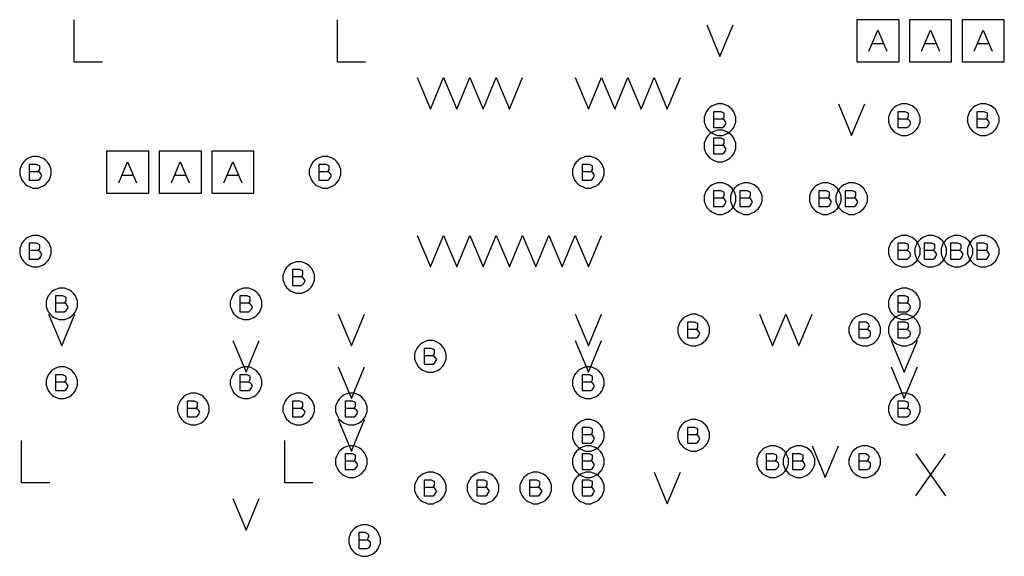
# Model space of a CAD drawing. Extents: x 28 to 61, y 25 to 46.
# Tile 25 of 50: x 38.8 to 40.7, y 31.1 to 32.1. Entities that reach past the tile are written whole.
import ezdxf

# ---------------------------------------------------------------- set-up
doc = ezdxf.new("R2010")
doc.units = 0
doc.layers.add('RVP8-IFD_F_fab', color=2, linetype='CONTINUOUS')

msp = doc.modelspace()

# ---------------------------------------------------------------- linework, layer by layer
at = {"layer": 'RVP8-IFD_F_fab'}
for points in [[(38.903, 32.15), (38.903, 32.07), (38.957, 32.07)], [(39.403, 32.15), (39.403, 32.07), (39.457, 32.07)], [(40.105, 32.14), (40.13, 32.08), (40.155, 32.14)], [(40.413, 32.09), (40.43, 32.13), (40.447, 32.09)], [(40.513, 32.09), (40.53, 32.13), (40.547, 32.09)], [(40.613, 32.09), (40.63, 32.13), (40.647, 32.09)], [(40.441, 32.104), (40.419, 32.104)], [(40.541, 32.104), (40.519, 32.104)], [(40.641, 32.104), (40.619, 32.104)], [(39.555, 32.04), (39.58, 31.98), (39.605, 32.04)], [(39.605, 32.04), (39.63, 31.98), (39.655, 32.04)], [(39.655, 32.04), (39.68, 31.98), (39.705, 32.04)], [(39.705, 32.04), (39.73, 31.98), (39.755, 32.04)], [(39.855, 32.04), (39.88, 31.98), (39.905, 32.04)], [(39.905, 32.04), (39.93, 31.98), (39.955, 32.04)], [(39.955, 32.04), (39.98, 31.98), (40.005, 32.04)], [(40.005, 32.04), (40.03, 31.98), (40.055, 32.04)], [(40.355, 31.99), (40.38, 31.93), (40.405, 31.99)], [(40.134, 31.961), (40.136, 31.963), (40.138, 31.965), (40.138, 31.969), (40.138, 31.972), (40.136, 31.973), (40.132, 31.975), (40.118, 31.975), (40.118, 31.945), (40.135, 31.945), (40.138, 31.947), (40.14, 31.95), (40.142, 31.954), (40.14, 31.957), (40.138, 31.96), (40.134, 31.961), (40.118, 31.961)], [(40.484, 31.961), (40.486, 31.963), (40.488, 31.965), (40.488, 31.969), (40.488, 31.972), (40.486, 31.973), (40.482, 31.975), (40.468, 31.975), (40.468, 31.945), (40.485, 31.945), (40.488, 31.947), (40.491, 31.95), (40.492, 31.954), (40.491, 31.957), (40.488, 31.96), (40.484, 31.961), (40.468, 31.961)], [(40.634, 31.961), (40.636, 31.963), (40.638, 31.965), (40.638, 31.969), (40.638, 31.972), (40.636, 31.973), (40.632, 31.975), (40.618, 31.975), (40.618, 31.945), (40.635, 31.945), (40.638, 31.947), (40.64, 31.95), (40.642, 31.954), (40.64, 31.957), (40.638, 31.96), (40.634, 31.961), (40.618, 31.961)], [(40.134, 31.911), (40.136, 31.912), (40.138, 31.915), (40.138, 31.918), (40.138, 31.922), (40.136, 31.923), (40.132, 31.925), (40.118, 31.925), (40.118, 31.895), (40.135, 31.895), (40.138, 31.897), (40.14, 31.9), (40.142, 31.904), (40.14, 31.907), (40.138, 31.91), (40.134, 31.911), (40.118, 31.911)], [(38.834, 31.861), (38.836, 31.862), (38.838, 31.865), (38.838, 31.868), (38.838, 31.872), (38.836, 31.873), (38.832, 31.875), (38.818, 31.875), (38.818, 31.845), (38.835, 31.845), (38.838, 31.847), (38.84, 31.85), (38.842, 31.854), (38.84, 31.857), (38.838, 31.86), (38.834, 31.861), (38.818, 31.861)], [(38.988, 31.84), (39.005, 31.88), (39.022, 31.84)], [(39.088, 31.84), (39.105, 31.88), (39.122, 31.84)], [(39.188, 31.84), (39.205, 31.88), (39.222, 31.84)], [(39.384, 31.861), (39.386, 31.862), (39.388, 31.865), (39.388, 31.868), (39.388, 31.872), (39.386, 31.873), (39.382, 31.875), (39.368, 31.875), (39.368, 31.845), (39.385, 31.845), (39.388, 31.847), (39.39, 31.85), (39.392, 31.854), (39.39, 31.857), (39.388, 31.86), (39.384, 31.861), (39.368, 31.861)], [(39.884, 31.861), (39.886, 31.862), (39.888, 31.865), (39.888, 31.868), (39.888, 31.872), (39.886, 31.873), (39.882, 31.875), (39.868, 31.875), (39.868, 31.845), (39.885, 31.845), (39.888, 31.847), (39.89, 31.85), (39.892, 31.854), (39.89, 31.857), (39.888, 31.86), (39.884, 31.861), (39.868, 31.861)], [(39.016, 31.854), (38.994, 31.854)], [(39.116, 31.854), (39.094, 31.854)], [(39.216, 31.854), (39.194, 31.854)], [(40.134, 31.811), (40.136, 31.812), (40.138, 31.815), (40.138, 31.818), (40.138, 31.822), (40.136, 31.823), (40.132, 31.825), (40.118, 31.825), (40.118, 31.795), (40.135, 31.795), (40.138, 31.797), (40.14, 31.8), (40.142, 31.804), (40.14, 31.807), (40.138, 31.81), (40.134, 31.811), (40.118, 31.811)], [(40.184, 31.811), (40.186, 31.812), (40.188, 31.815), (40.188, 31.818), (40.188, 31.822), (40.186, 31.823), (40.182, 31.825), (40.168, 31.825), (40.168, 31.795), (40.185, 31.795), (40.188, 31.797), (40.19, 31.8), (40.192, 31.804), (40.19, 31.807), (40.188, 31.81), (40.184, 31.811), (40.168, 31.811)], [(40.334, 31.811), (40.336, 31.812), (40.338, 31.815), (40.338, 31.818), (40.338, 31.822), (40.336, 31.823), (40.332, 31.825), (40.318, 31.825), (40.318, 31.795), (40.335, 31.795), (40.338, 31.797), (40.34, 31.8), (40.342, 31.804), (40.34, 31.807), (40.338, 31.81), (40.334, 31.811), (40.318, 31.811)], [(40.384, 31.811), (40.386, 31.812), (40.388, 31.815), (40.388, 31.818), (40.388, 31.822), (40.386, 31.823), (40.382, 31.825), (40.368, 31.825), (40.368, 31.795), (40.385, 31.795), (40.388, 31.797), (40.39, 31.8), (40.392, 31.804), (40.39, 31.807), (40.388, 31.81), (40.384, 31.811), (40.368, 31.811)], [(39.555, 31.74), (39.58, 31.68), (39.605, 31.74), (39.63, 31.68), (39.655, 31.74), (39.68, 31.68), (39.705, 31.74), (39.73, 31.68), (39.755, 31.74), (39.78, 31.68), (39.805, 31.74), (39.83, 31.68), (39.855, 31.74), (39.88, 31.68), (39.905, 31.74)], [(38.834, 31.711), (38.836, 31.713), (38.838, 31.715), (38.838, 31.719), (38.838, 31.722), (38.836, 31.723), (38.832, 31.725), (38.818, 31.725), (38.818, 31.695), (38.835, 31.695), (38.838, 31.697), (38.84, 31.7), (38.842, 31.704), (38.84, 31.707), (38.838, 31.71), (38.834, 31.711), (38.818, 31.711)], [(40.484, 31.711), (40.486, 31.713), (40.488, 31.715), (40.488, 31.719), (40.488, 31.722), (40.486, 31.723), (40.482, 31.725), (40.468, 31.725), (40.468, 31.695), (40.485, 31.695), (40.488, 31.697), (40.491, 31.7), (40.492, 31.704), (40.491, 31.707), (40.488, 31.71), (40.484, 31.711), (40.468, 31.711)], [(40.534, 31.711), (40.536, 31.713), (40.538, 31.715), (40.538, 31.719), (40.538, 31.722), (40.536, 31.723), (40.532, 31.725), (40.518, 31.725), (40.518, 31.695), (40.535, 31.695), (40.538, 31.697), (40.54, 31.7), (40.542, 31.704), (40.54, 31.707), (40.538, 31.71), (40.534, 31.711), (40.518, 31.711)], [(40.584, 31.711), (40.586, 31.713), (40.588, 31.715), (40.588, 31.719), (40.588, 31.722), (40.586, 31.723), (40.582, 31.725), (40.568, 31.725), (40.568, 31.695), (40.585, 31.695), (40.588, 31.697), (40.59, 31.7), (40.592, 31.704), (40.59, 31.707), (40.588, 31.71), (40.584, 31.711), (40.568, 31.711)], [(40.634, 31.711), (40.636, 31.713), (40.638, 31.715), (40.638, 31.719), (40.638, 31.722), (40.636, 31.723), (40.632, 31.725), (40.618, 31.725), (40.618, 31.695), (40.635, 31.695), (40.638, 31.697), (40.64, 31.7), (40.642, 31.704), (40.64, 31.707), (40.638, 31.71), (40.634, 31.711), (40.618, 31.711)], [(39.334, 31.661), (39.336, 31.662), (39.338, 31.665), (39.338, 31.668), (39.338, 31.672), (39.336, 31.673), (39.332, 31.675), (39.318, 31.675), (39.318, 31.645), (39.335, 31.645), (39.338, 31.647), (39.34, 31.65), (39.342, 31.654), (39.34, 31.657), (39.338, 31.66), (39.334, 31.661), (39.318, 31.661)], [(38.884, 31.611), (38.886, 31.612), (38.888, 31.615), (38.888, 31.618), (38.888, 31.622), (38.886, 31.623), (38.882, 31.625), (38.868, 31.625), (38.868, 31.595), (38.885, 31.595), (38.888, 31.597), (38.89, 31.6), (38.892, 31.604), (38.89, 31.607), (38.888, 31.61), (38.884, 31.611), (38.868, 31.611)], [(39.234, 31.611), (39.236, 31.612), (39.238, 31.615), (39.238, 31.618), (39.238, 31.622), (39.236, 31.623), (39.232, 31.625), (39.218, 31.625), (39.218, 31.595), (39.235, 31.595), (39.238, 31.597), (39.24, 31.6), (39.242, 31.604), (39.24, 31.607), (39.238, 31.61), (39.234, 31.611), (39.218, 31.611)], [(40.484, 31.611), (40.486, 31.612), (40.488, 31.615), (40.488, 31.618), (40.488, 31.622), (40.486, 31.623), (40.482, 31.625), (40.468, 31.625), (40.468, 31.595), (40.485, 31.595), (40.488, 31.597), (40.491, 31.6), (40.492, 31.604), (40.491, 31.607), (40.488, 31.61), (40.484, 31.611), (40.468, 31.611)], [(38.855, 31.59), (38.88, 31.53), (38.905, 31.59)], [(39.405, 31.59), (39.43, 31.53), (39.455, 31.59)], [(39.855, 31.59), (39.88, 31.53), (39.905, 31.59)], [(40.205, 31.59), (40.23, 31.53), (40.255, 31.59), (40.28, 31.53), (40.305, 31.59)], [(40.084, 31.561), (40.086, 31.562), (40.088, 31.565), (40.088, 31.568), (40.088, 31.572), (40.086, 31.573), (40.082, 31.575), (40.068, 31.575), (40.068, 31.545), (40.085, 31.545), (40.088, 31.547), (40.09, 31.55), (40.092, 31.554), (40.09, 31.557), (40.088, 31.56), (40.084, 31.561), (40.068, 31.561)], [(40.409, 31.561), (40.411, 31.562), (40.412, 31.565), (40.414, 31.568), (40.412, 31.572), (40.41, 31.573), (40.407, 31.575), (40.394, 31.575), (40.394, 31.545), (40.41, 31.545), (40.414, 31.547), (40.416, 31.55), (40.416, 31.554), (40.416, 31.557), (40.412, 31.56), (40.409, 31.561), (40.394, 31.561)], [(40.484, 31.561), (40.486, 31.562), (40.488, 31.565), (40.488, 31.568), (40.488, 31.572), (40.486, 31.573), (40.482, 31.575), (40.468, 31.575), (40.468, 31.545), (40.485, 31.545), (40.488, 31.547), (40.491, 31.55), (40.492, 31.554), (40.491, 31.557), (40.488, 31.56), (40.484, 31.561), (40.468, 31.561)], [(39.205, 31.54), (39.23, 31.48), (39.255, 31.54)], [(39.855, 31.54), (39.88, 31.48), (39.905, 31.54)], [(40.455, 31.54), (40.48, 31.48), (40.505, 31.54)], [(39.584, 31.511), (39.586, 31.512), (39.588, 31.515), (39.588, 31.518), (39.588, 31.522), (39.586, 31.523), (39.582, 31.525), (39.568, 31.525), (39.568, 31.495), (39.585, 31.495), (39.588, 31.497), (39.59, 31.5), (39.592, 31.504), (39.59, 31.507), (39.588, 31.51), (39.584, 31.511), (39.568, 31.511)], [(38.884, 31.461), (38.886, 31.463), (38.888, 31.465), (38.888, 31.469), (38.888, 31.472), (38.886, 31.473), (38.882, 31.475), (38.868, 31.475), (38.868, 31.445), (38.885, 31.445), (38.888, 31.447), (38.89, 31.45), (38.892, 31.454), (38.89, 31.457), (38.888, 31.46), (38.884, 31.461), (38.868, 31.461)], [(39.234, 31.461), (39.236, 31.463), (39.238, 31.465), (39.238, 31.469), (39.238, 31.472), (39.236, 31.473), (39.232, 31.475), (39.218, 31.475), (39.218, 31.445), (39.235, 31.445), (39.238, 31.447), (39.24, 31.45), (39.242, 31.454), (39.24, 31.457), (39.238, 31.46), (39.234, 31.461), (39.218, 31.461)], [(39.405, 31.49), (39.43, 31.43), (39.455, 31.49)], [(39.884, 31.461), (39.886, 31.463), (39.888, 31.465), (39.888, 31.469), (39.888, 31.472), (39.886, 31.473), (39.882, 31.475), (39.868, 31.475), (39.868, 31.445), (39.885, 31.445), (39.888, 31.447), (39.89, 31.45), (39.892, 31.454), (39.89, 31.457), (39.888, 31.46), (39.884, 31.461), (39.868, 31.461)], [(40.455, 31.49), (40.48, 31.43), (40.505, 31.49)], [(39.134, 31.411), (39.136, 31.412), (39.138, 31.415), (39.138, 31.418), (39.138, 31.422), (39.136, 31.423), (39.132, 31.425), (39.118, 31.425), (39.118, 31.395), (39.135, 31.395), (39.138, 31.397), (39.14, 31.4), (39.142, 31.404), (39.14, 31.407), (39.138, 31.41), (39.134, 31.411), (39.118, 31.411)], [(39.334, 31.411), (39.336, 31.412), (39.338, 31.415), (39.338, 31.418), (39.338, 31.422), (39.336, 31.423), (39.332, 31.425), (39.318, 31.425), (39.318, 31.395), (39.335, 31.395), (39.338, 31.397), (39.34, 31.4), (39.342, 31.404), (39.34, 31.407), (39.338, 31.41), (39.334, 31.411), (39.318, 31.411)], [(39.434, 31.411), (39.436, 31.412), (39.438, 31.415), (39.438, 31.418), (39.438, 31.422), (39.436, 31.423), (39.432, 31.425), (39.418, 31.425), (39.418, 31.395), (39.435, 31.395), (39.438, 31.397), (39.44, 31.4), (39.442, 31.404), (39.44, 31.407), (39.438, 31.41), (39.434, 31.411), (39.418, 31.411)], [(40.484, 31.411), (40.486, 31.412), (40.488, 31.415), (40.488, 31.418), (40.488, 31.422), (40.486, 31.423), (40.482, 31.425), (40.468, 31.425), (40.468, 31.395), (40.485, 31.395), (40.488, 31.397), (40.491, 31.4), (40.492, 31.404), (40.491, 31.407), (40.488, 31.41), (40.484, 31.411), (40.468, 31.411)], [(39.405, 31.39), (39.43, 31.33), (39.455, 31.39)], [(39.884, 31.361), (39.886, 31.362), (39.888, 31.365), (39.888, 31.368), (39.888, 31.372), (39.886, 31.373), (39.882, 31.375), (39.868, 31.375), (39.868, 31.345), (39.885, 31.345), (39.888, 31.347), (39.89, 31.35), (39.892, 31.354), (39.89, 31.357), (39.888, 31.36), (39.884, 31.361), (39.868, 31.361)], [(40.084, 31.361), (40.086, 31.362), (40.088, 31.365), (40.088, 31.368), (40.088, 31.372), (40.086, 31.373), (40.082, 31.375), (40.068, 31.375), (40.068, 31.345), (40.085, 31.345), (40.088, 31.347), (40.09, 31.35), (40.092, 31.354), (40.09, 31.357), (40.088, 31.36), (40.084, 31.361), (40.068, 31.361)], [(38.803, 31.35), (38.803, 31.27), (38.857, 31.27)], [(39.303, 31.35), (39.303, 31.27), (39.357, 31.27)], [(39.434, 31.311), (39.436, 31.312), (39.438, 31.315), (39.438, 31.318), (39.438, 31.322), (39.436, 31.323), (39.432, 31.325), (39.418, 31.325), (39.418, 31.295), (39.435, 31.295), (39.438, 31.297), (39.44, 31.3), (39.442, 31.304), (39.44, 31.307), (39.438, 31.31), (39.434, 31.311), (39.418, 31.311)], [(39.884, 31.311), (39.886, 31.312), (39.888, 31.315), (39.888, 31.318), (39.888, 31.322), (39.886, 31.323), (39.882, 31.325), (39.868, 31.325), (39.868, 31.295), (39.885, 31.295), (39.888, 31.297), (39.89, 31.3), (39.892, 31.304), (39.89, 31.307), (39.888, 31.31), (39.884, 31.311), (39.868, 31.311)], [(40.234, 31.311), (40.236, 31.312), (40.238, 31.315), (40.238, 31.318), (40.238, 31.322), (40.236, 31.323), (40.232, 31.325), (40.218, 31.325), (40.218, 31.295), (40.235, 31.295), (40.238, 31.297), (40.241, 31.3), (40.242, 31.304), (40.241, 31.307), (40.238, 31.31), (40.234, 31.311), (40.218, 31.311)], [(40.284, 31.311), (40.286, 31.312), (40.288, 31.315), (40.288, 31.318), (40.288, 31.322), (40.286, 31.323), (40.282, 31.325), (40.268, 31.325), (40.268, 31.295), (40.285, 31.295), (40.288, 31.297), (40.29, 31.3), (40.292, 31.304), (40.29, 31.307), (40.288, 31.31), (40.284, 31.311), (40.268, 31.311)], [(40.305, 31.34), (40.33, 31.28), (40.355, 31.34)], [(40.409, 31.311), (40.411, 31.312), (40.412, 31.315), (40.414, 31.318), (40.412, 31.322), (40.41, 31.323), (40.407, 31.325), (40.394, 31.325), (40.394, 31.295), (40.41, 31.295), (40.414, 31.297), (40.416, 31.3), (40.416, 31.304), (40.416, 31.307), (40.412, 31.31), (40.409, 31.311), (40.394, 31.311)], [(40.502, 31.245), (40.558, 31.325)], [(40.502, 31.325), (40.558, 31.245)], [(40.005, 31.29), (40.03, 31.23), (40.055, 31.29)], [(39.584, 31.261), (39.586, 31.262), (39.588, 31.265), (39.588, 31.268), (39.588, 31.272), (39.586, 31.273), (39.582, 31.275), (39.568, 31.275), (39.568, 31.245), (39.585, 31.245), (39.588, 31.247), (39.59, 31.25), (39.592, 31.254), (39.59, 31.257), (39.588, 31.26), (39.584, 31.261), (39.568, 31.261)], [(39.684, 31.261), (39.686, 31.262), (39.688, 31.265), (39.688, 31.268), (39.688, 31.272), (39.686, 31.273), (39.682, 31.275), (39.668, 31.275), (39.668, 31.245), (39.685, 31.245), (39.688, 31.247), (39.69, 31.25), (39.692, 31.254), (39.69, 31.257), (39.688, 31.26), (39.684, 31.261), (39.668, 31.261)], [(39.784, 31.261), (39.786, 31.262), (39.788, 31.265), (39.788, 31.268), (39.788, 31.272), (39.786, 31.273), (39.782, 31.275), (39.768, 31.275), (39.768, 31.245), (39.785, 31.245), (39.788, 31.247), (39.79, 31.25), (39.792, 31.254), (39.79, 31.257), (39.788, 31.26), (39.784, 31.261), (39.768, 31.261)], [(39.884, 31.261), (39.886, 31.262), (39.888, 31.265), (39.888, 31.268), (39.888, 31.272), (39.886, 31.273), (39.882, 31.275), (39.868, 31.275), (39.868, 31.245), (39.885, 31.245), (39.888, 31.247), (39.89, 31.25), (39.892, 31.254), (39.89, 31.257), (39.888, 31.26), (39.884, 31.261), (39.868, 31.261)], [(39.205, 31.24), (39.23, 31.18), (39.255, 31.24)], [(39.459, 31.161), (39.461, 31.162), (39.462, 31.165), (39.464, 31.168), (39.462, 31.172), (39.46, 31.173), (39.457, 31.175), (39.444, 31.175), (39.444, 31.145), (39.46, 31.145), (39.464, 31.147), (39.466, 31.15), (39.466, 31.154), (39.466, 31.157), (39.462, 31.16), (39.459, 31.161), (39.444, 31.161)]]:
    msp.add_lwpolyline(points, dxfattribs=at)
for points in [[(40.39, 32.07), (40.47, 32.07), (40.47, 32.15), (40.39, 32.15), (40.39, 32.07)], [(40.49, 32.07), (40.57, 32.07), (40.57, 32.15), (40.49, 32.15), (40.49, 32.07)], [(40.59, 32.07), (40.67, 32.07), (40.67, 32.15), (40.59, 32.15), (40.59, 32.07)], [(40.16, 31.96), (40.16, 31.965), (40.158, 31.97), (40.156, 31.975), (40.153, 31.979), (40.149, 31.983), (40.145, 31.986), (40.14, 31.988), (40.135, 31.99), (40.13, 31.99), (40.125, 31.99), (40.12, 31.988), (40.115, 31.986), (40.111, 31.983), (40.107, 31.979), (40.104, 31.975), (40.102, 31.97), (40.1, 31.965), (40.1, 31.96), (40.1, 31.955), (40.102, 31.95), (40.104, 31.945), (40.107, 31.941), (40.111, 31.937), (40.115, 31.934), (40.12, 31.932), (40.125, 31.93), (40.13, 31.93), (40.135, 31.93), (40.14, 31.932), (40.145, 31.934), (40.149, 31.937), (40.153, 31.941), (40.156, 31.945), (40.158, 31.95), (40.16, 31.955), (40.16, 31.96)], [(40.51, 31.96), (40.51, 31.965), (40.508, 31.97), (40.506, 31.975), (40.503, 31.979), (40.499, 31.983), (40.495, 31.986), (40.49, 31.988), (40.485, 31.99), (40.48, 31.99), (40.475, 31.99), (40.47, 31.988), (40.465, 31.986), (40.461, 31.983), (40.457, 31.979), (40.454, 31.975), (40.452, 31.97), (40.45, 31.965), (40.45, 31.96), (40.45, 31.955), (40.452, 31.95), (40.454, 31.945), (40.457, 31.941), (40.461, 31.937), (40.465, 31.934), (40.47, 31.932), (40.475, 31.93), (40.48, 31.93), (40.485, 31.93), (40.49, 31.932), (40.495, 31.934), (40.499, 31.937), (40.503, 31.941), (40.506, 31.945), (40.508, 31.95), (40.51, 31.955), (40.51, 31.96)], [(40.66, 31.96), (40.66, 31.965), (40.658, 31.97), (40.656, 31.975), (40.653, 31.979), (40.649, 31.983), (40.645, 31.986), (40.64, 31.988), (40.635, 31.99), (40.63, 31.99), (40.625, 31.99), (40.62, 31.988), (40.615, 31.986), (40.611, 31.983), (40.607, 31.979), (40.604, 31.975), (40.602, 31.97), (40.6, 31.965), (40.6, 31.96), (40.6, 31.955), (40.602, 31.95), (40.604, 31.945), (40.607, 31.941), (40.611, 31.937), (40.615, 31.934), (40.62, 31.932), (40.625, 31.93), (40.63, 31.93), (40.635, 31.93), (40.64, 31.932), (40.645, 31.934), (40.649, 31.937), (40.653, 31.941), (40.656, 31.945), (40.658, 31.95), (40.66, 31.955), (40.66, 31.96)], [(40.16, 31.91), (40.16, 31.915), (40.158, 31.92), (40.156, 31.925), (40.153, 31.929), (40.149, 31.933), (40.145, 31.936), (40.14, 31.938), (40.135, 31.94), (40.13, 31.94), (40.125, 31.94), (40.12, 31.938), (40.115, 31.936), (40.111, 31.933), (40.107, 31.929), (40.104, 31.925), (40.102, 31.92), (40.1, 31.915), (40.1, 31.91), (40.1, 31.905), (40.102, 31.9), (40.104, 31.895), (40.107, 31.891), (40.111, 31.887), (40.115, 31.884), (40.12, 31.882), (40.125, 31.88), (40.13, 31.88), (40.135, 31.88), (40.14, 31.882), (40.145, 31.884), (40.149, 31.887), (40.153, 31.891), (40.156, 31.895), (40.158, 31.9), (40.16, 31.905), (40.16, 31.91)], [(38.86, 31.86), (38.86, 31.865), (38.858, 31.87), (38.856, 31.875), (38.853, 31.879), (38.849, 31.883), (38.845, 31.886), (38.84, 31.888), (38.835, 31.89), (38.83, 31.89), (38.825, 31.89), (38.82, 31.888), (38.815, 31.886), (38.811, 31.883), (38.807, 31.879), (38.804, 31.875), (38.802, 31.87), (38.8, 31.865), (38.8, 31.86), (38.8, 31.855), (38.802, 31.85), (38.804, 31.845), (38.807, 31.841), (38.811, 31.837), (38.815, 31.834), (38.82, 31.832), (38.825, 31.83), (38.83, 31.83), (38.835, 31.83), (38.84, 31.832), (38.845, 31.834), (38.849, 31.837), (38.853, 31.841), (38.856, 31.845), (38.858, 31.85), (38.86, 31.855), (38.86, 31.86)], [(38.965, 31.82), (39.045, 31.82), (39.045, 31.9), (38.965, 31.9), (38.965, 31.82)], [(39.065, 31.82), (39.145, 31.82), (39.145, 31.9), (39.065, 31.9), (39.065, 31.82)], [(39.165, 31.82), (39.245, 31.82), (39.245, 31.9), (39.165, 31.9), (39.165, 31.82)], [(39.41, 31.86), (39.41, 31.865), (39.408, 31.87), (39.406, 31.875), (39.403, 31.879), (39.399, 31.883), (39.395, 31.886), (39.39, 31.888), (39.385, 31.89), (39.38, 31.89), (39.375, 31.89), (39.37, 31.888), (39.365, 31.886), (39.361, 31.883), (39.357, 31.879), (39.354, 31.875), (39.352, 31.87), (39.35, 31.865), (39.35, 31.86), (39.35, 31.855), (39.352, 31.85), (39.354, 31.845), (39.357, 31.841), (39.361, 31.837), (39.365, 31.834), (39.37, 31.832), (39.375, 31.83), (39.38, 31.83), (39.385, 31.83), (39.39, 31.832), (39.395, 31.834), (39.399, 31.837), (39.403, 31.841), (39.406, 31.845), (39.408, 31.85), (39.41, 31.855), (39.41, 31.86)], [(39.91, 31.86), (39.91, 31.865), (39.908, 31.87), (39.906, 31.875), (39.903, 31.879), (39.899, 31.883), (39.895, 31.886), (39.89, 31.888), (39.885, 31.89), (39.88, 31.89), (39.875, 31.89), (39.87, 31.888), (39.865, 31.886), (39.861, 31.883), (39.857, 31.879), (39.854, 31.875), (39.852, 31.87), (39.85, 31.865), (39.85, 31.86), (39.85, 31.855), (39.852, 31.85), (39.854, 31.845), (39.857, 31.841), (39.861, 31.837), (39.865, 31.834), (39.87, 31.832), (39.875, 31.83), (39.88, 31.83), (39.885, 31.83), (39.89, 31.832), (39.895, 31.834), (39.899, 31.837), (39.903, 31.841), (39.906, 31.845), (39.908, 31.85), (39.91, 31.855), (39.91, 31.86)], [(40.16, 31.81), (40.16, 31.815), (40.158, 31.82), (40.156, 31.825), (40.153, 31.829), (40.149, 31.833), (40.145, 31.836), (40.14, 31.838), (40.135, 31.84), (40.13, 31.84), (40.125, 31.84), (40.12, 31.838), (40.115, 31.836), (40.111, 31.833), (40.107, 31.829), (40.104, 31.825), (40.102, 31.82), (40.1, 31.815), (40.1, 31.81), (40.1, 31.805), (40.102, 31.8), (40.104, 31.795), (40.107, 31.791), (40.111, 31.787), (40.115, 31.784), (40.12, 31.782), (40.125, 31.78), (40.13, 31.78), (40.135, 31.78), (40.14, 31.782), (40.145, 31.784), (40.149, 31.787), (40.153, 31.791), (40.156, 31.795), (40.158, 31.8), (40.16, 31.805), (40.16, 31.81)], [(40.21, 31.81), (40.21, 31.815), (40.208, 31.82), (40.206, 31.825), (40.203, 31.829), (40.199, 31.833), (40.195, 31.836), (40.19, 31.838), (40.185, 31.84), (40.18, 31.84), (40.175, 31.84), (40.17, 31.838), (40.165, 31.836), (40.161, 31.833), (40.157, 31.829), (40.154, 31.825), (40.152, 31.82), (40.15, 31.815), (40.15, 31.81), (40.15, 31.805), (40.152, 31.8), (40.154, 31.795), (40.157, 31.791), (40.161, 31.787), (40.165, 31.784), (40.17, 31.782), (40.175, 31.78), (40.18, 31.78), (40.185, 31.78), (40.19, 31.782), (40.195, 31.784), (40.199, 31.787), (40.203, 31.791), (40.206, 31.795), (40.208, 31.8), (40.21, 31.805), (40.21, 31.81)], [(40.36, 31.81), (40.36, 31.815), (40.358, 31.82), (40.356, 31.825), (40.353, 31.829), (40.349, 31.833), (40.345, 31.836), (40.34, 31.838), (40.335, 31.84), (40.33, 31.84), (40.325, 31.84), (40.32, 31.838), (40.315, 31.836), (40.311, 31.833), (40.307, 31.829), (40.304, 31.825), (40.302, 31.82), (40.3, 31.815), (40.3, 31.81), (40.3, 31.805), (40.302, 31.8), (40.304, 31.795), (40.307, 31.791), (40.311, 31.787), (40.315, 31.784), (40.32, 31.782), (40.325, 31.78), (40.33, 31.78), (40.335, 31.78), (40.34, 31.782), (40.345, 31.784), (40.349, 31.787), (40.353, 31.791), (40.356, 31.795), (40.358, 31.8), (40.36, 31.805), (40.36, 31.81)], [(40.41, 31.81), (40.41, 31.815), (40.408, 31.82), (40.406, 31.825), (40.403, 31.829), (40.399, 31.833), (40.395, 31.836), (40.39, 31.838), (40.385, 31.84), (40.38, 31.84), (40.375, 31.84), (40.37, 31.838), (40.365, 31.836), (40.361, 31.833), (40.357, 31.829), (40.354, 31.825), (40.352, 31.82), (40.35, 31.815), (40.35, 31.81), (40.35, 31.805), (40.352, 31.8), (40.354, 31.795), (40.357, 31.791), (40.361, 31.787), (40.365, 31.784), (40.37, 31.782), (40.375, 31.78), (40.38, 31.78), (40.385, 31.78), (40.39, 31.782), (40.395, 31.784), (40.399, 31.787), (40.403, 31.791), (40.406, 31.795), (40.408, 31.8), (40.41, 31.805), (40.41, 31.81)], [(38.86, 31.71), (38.86, 31.715), (38.858, 31.72), (38.856, 31.725), (38.853, 31.729), (38.849, 31.733), (38.845, 31.736), (38.84, 31.738), (38.835, 31.74), (38.83, 31.74), (38.825, 31.74), (38.82, 31.738), (38.815, 31.736), (38.811, 31.733), (38.807, 31.729), (38.804, 31.725), (38.802, 31.72), (38.8, 31.715), (38.8, 31.71), (38.8, 31.705), (38.802, 31.7), (38.804, 31.695), (38.807, 31.691), (38.811, 31.687), (38.815, 31.684), (38.82, 31.682), (38.825, 31.68), (38.83, 31.68), (38.835, 31.68), (38.84, 31.682), (38.845, 31.684), (38.849, 31.687), (38.853, 31.691), (38.856, 31.695), (38.858, 31.7), (38.86, 31.705), (38.86, 31.71)], [(40.51, 31.71), (40.51, 31.715), (40.508, 31.72), (40.506, 31.725), (40.503, 31.729), (40.499, 31.733), (40.495, 31.736), (40.49, 31.738), (40.485, 31.74), (40.48, 31.74), (40.475, 31.74), (40.47, 31.738), (40.465, 31.736), (40.461, 31.733), (40.457, 31.729), (40.454, 31.725), (40.452, 31.72), (40.45, 31.715), (40.45, 31.71), (40.45, 31.705), (40.452, 31.7), (40.454, 31.695), (40.457, 31.691), (40.461, 31.687), (40.465, 31.684), (40.47, 31.682), (40.475, 31.68), (40.48, 31.68), (40.485, 31.68), (40.49, 31.682), (40.495, 31.684), (40.499, 31.687), (40.503, 31.691), (40.506, 31.695), (40.508, 31.7), (40.51, 31.705), (40.51, 31.71)], [(40.56, 31.71), (40.56, 31.715), (40.558, 31.72), (40.556, 31.725), (40.553, 31.729), (40.549, 31.733), (40.545, 31.736), (40.54, 31.738), (40.535, 31.74), (40.53, 31.74), (40.525, 31.74), (40.52, 31.738), (40.515, 31.736), (40.511, 31.733), (40.507, 31.729), (40.504, 31.725), (40.502, 31.72), (40.5, 31.715), (40.5, 31.71), (40.5, 31.705), (40.502, 31.7), (40.504, 31.695), (40.507, 31.691), (40.511, 31.687), (40.515, 31.684), (40.52, 31.682), (40.525, 31.68), (40.53, 31.68), (40.535, 31.68), (40.54, 31.682), (40.545, 31.684), (40.549, 31.687), (40.553, 31.691), (40.556, 31.695), (40.558, 31.7), (40.56, 31.705), (40.56, 31.71)], [(40.61, 31.71), (40.61, 31.715), (40.608, 31.72), (40.606, 31.725), (40.603, 31.729), (40.599, 31.733), (40.595, 31.736), (40.59, 31.738), (40.585, 31.74), (40.58, 31.74), (40.575, 31.74), (40.57, 31.738), (40.565, 31.736), (40.561, 31.733), (40.557, 31.729), (40.554, 31.725), (40.552, 31.72), (40.55, 31.715), (40.55, 31.71), (40.55, 31.705), (40.552, 31.7), (40.554, 31.695), (40.557, 31.691), (40.561, 31.687), (40.565, 31.684), (40.57, 31.682), (40.575, 31.68), (40.58, 31.68), (40.585, 31.68), (40.59, 31.682), (40.595, 31.684), (40.599, 31.687), (40.603, 31.691), (40.606, 31.695), (40.608, 31.7), (40.61, 31.705), (40.61, 31.71)], [(40.66, 31.71), (40.66, 31.715), (40.658, 31.72), (40.656, 31.725), (40.653, 31.729), (40.649, 31.733), (40.645, 31.736), (40.64, 31.738), (40.635, 31.74), (40.63, 31.74), (40.625, 31.74), (40.62, 31.738), (40.615, 31.736), (40.611, 31.733), (40.607, 31.729), (40.604, 31.725), (40.602, 31.72), (40.6, 31.715), (40.6, 31.71), (40.6, 31.705), (40.602, 31.7), (40.604, 31.695), (40.607, 31.691), (40.611, 31.687), (40.615, 31.684), (40.62, 31.682), (40.625, 31.68), (40.63, 31.68), (40.635, 31.68), (40.64, 31.682), (40.645, 31.684), (40.649, 31.687), (40.653, 31.691), (40.656, 31.695), (40.658, 31.7), (40.66, 31.705), (40.66, 31.71)], [(39.36, 31.66), (39.36, 31.665), (39.358, 31.67), (39.356, 31.675), (39.353, 31.679), (39.349, 31.683), (39.345, 31.686), (39.34, 31.688), (39.335, 31.69), (39.33, 31.69), (39.325, 31.69), (39.32, 31.688), (39.315, 31.686), (39.311, 31.683), (39.307, 31.679), (39.304, 31.675), (39.302, 31.67), (39.3, 31.665), (39.3, 31.66), (39.3, 31.655), (39.302, 31.65), (39.304, 31.645), (39.307, 31.641), (39.311, 31.637), (39.315, 31.634), (39.32, 31.632), (39.325, 31.63), (39.33, 31.63), (39.335, 31.63), (39.34, 31.632), (39.345, 31.634), (39.349, 31.637), (39.353, 31.641), (39.356, 31.645), (39.358, 31.65), (39.36, 31.655), (39.36, 31.66)], [(38.91, 31.61), (38.91, 31.615), (38.908, 31.62), (38.906, 31.625), (38.903, 31.629), (38.899, 31.633), (38.895, 31.636), (38.89, 31.638), (38.885, 31.64), (38.88, 31.64), (38.875, 31.64), (38.87, 31.638), (38.865, 31.636), (38.861, 31.633), (38.857, 31.629), (38.854, 31.625), (38.852, 31.62), (38.85, 31.615), (38.85, 31.61), (38.85, 31.605), (38.852, 31.6), (38.854, 31.595), (38.857, 31.591), (38.861, 31.587), (38.865, 31.584), (38.87, 31.582), (38.875, 31.58), (38.88, 31.58), (38.885, 31.58), (38.89, 31.582), (38.895, 31.584), (38.899, 31.587), (38.903, 31.591), (38.906, 31.595), (38.908, 31.6), (38.91, 31.605), (38.91, 31.61)], [(39.26, 31.61), (39.26, 31.615), (39.258, 31.62), (39.256, 31.625), (39.253, 31.629), (39.249, 31.633), (39.245, 31.636), (39.24, 31.638), (39.235, 31.64), (39.23, 31.64), (39.225, 31.64), (39.22, 31.638), (39.215, 31.636), (39.211, 31.633), (39.207, 31.629), (39.204, 31.625), (39.202, 31.62), (39.2, 31.615), (39.2, 31.61), (39.2, 31.605), (39.202, 31.6), (39.204, 31.595), (39.207, 31.591), (39.211, 31.587), (39.215, 31.584), (39.22, 31.582), (39.225, 31.58), (39.23, 31.58), (39.235, 31.58), (39.24, 31.582), (39.245, 31.584), (39.249, 31.587), (39.253, 31.591), (39.256, 31.595), (39.258, 31.6), (39.26, 31.605), (39.26, 31.61)], [(40.51, 31.61), (40.51, 31.615), (40.508, 31.62), (40.506, 31.625), (40.503, 31.629), (40.499, 31.633), (40.495, 31.636), (40.49, 31.638), (40.485, 31.64), (40.48, 31.64), (40.475, 31.64), (40.47, 31.638), (40.465, 31.636), (40.461, 31.633), (40.457, 31.629), (40.454, 31.625), (40.452, 31.62), (40.45, 31.615), (40.45, 31.61), (40.45, 31.605), (40.452, 31.6), (40.454, 31.595), (40.457, 31.591), (40.461, 31.587), (40.465, 31.584), (40.47, 31.582), (40.475, 31.58), (40.48, 31.58), (40.485, 31.58), (40.49, 31.582), (40.495, 31.584), (40.499, 31.587), (40.503, 31.591), (40.506, 31.595), (40.508, 31.6), (40.51, 31.605), (40.51, 31.61)], [(40.11, 31.56), (40.11, 31.565), (40.108, 31.57), (40.106, 31.575), (40.103, 31.579), (40.099, 31.583), (40.095, 31.586), (40.09, 31.588), (40.085, 31.59), (40.08, 31.59), (40.075, 31.59), (40.07, 31.588), (40.065, 31.586), (40.061, 31.583), (40.057, 31.579), (40.054, 31.575), (40.052, 31.57), (40.05, 31.565), (40.05, 31.56), (40.05, 31.555), (40.052, 31.55), (40.054, 31.545), (40.057, 31.541), (40.061, 31.537), (40.065, 31.534), (40.07, 31.532), (40.075, 31.53), (40.08, 31.53), (40.085, 31.53), (40.09, 31.532), (40.095, 31.534), (40.099, 31.537), (40.103, 31.541), (40.106, 31.545), (40.108, 31.55), (40.11, 31.555), (40.11, 31.56)], [(40.435, 31.56), (40.435, 31.565), (40.433, 31.57), (40.431, 31.575), (40.428, 31.579), (40.424, 31.583), (40.42, 31.586), (40.415, 31.588), (40.41, 31.59), (40.405, 31.59), (40.4, 31.59), (40.395, 31.588), (40.39, 31.586), (40.386, 31.583), (40.382, 31.579), (40.379, 31.575), (40.377, 31.57), (40.375, 31.565), (40.375, 31.56), (40.375, 31.555), (40.377, 31.55), (40.379, 31.545), (40.382, 31.541), (40.386, 31.537), (40.39, 31.534), (40.395, 31.532), (40.4, 31.53), (40.405, 31.53), (40.41, 31.53), (40.415, 31.532), (40.42, 31.534), (40.424, 31.537), (40.428, 31.541), (40.431, 31.545), (40.433, 31.55), (40.435, 31.555), (40.435, 31.56)], [(40.51, 31.56), (40.51, 31.565), (40.508, 31.57), (40.506, 31.575), (40.503, 31.579), (40.499, 31.583), (40.495, 31.586), (40.49, 31.588), (40.485, 31.59), (40.48, 31.59), (40.475, 31.59), (40.47, 31.588), (40.465, 31.586), (40.461, 31.583), (40.457, 31.579), (40.454, 31.575), (40.452, 31.57), (40.45, 31.565), (40.45, 31.56), (40.45, 31.555), (40.452, 31.55), (40.454, 31.545), (40.457, 31.541), (40.461, 31.537), (40.465, 31.534), (40.47, 31.532), (40.475, 31.53), (40.48, 31.53), (40.485, 31.53), (40.49, 31.532), (40.495, 31.534), (40.499, 31.537), (40.503, 31.541), (40.506, 31.545), (40.508, 31.55), (40.51, 31.555), (40.51, 31.56)], [(39.61, 31.51), (39.61, 31.515), (39.608, 31.52), (39.606, 31.525), (39.603, 31.529), (39.599, 31.533), (39.595, 31.536), (39.59, 31.538), (39.585, 31.54), (39.58, 31.54), (39.575, 31.54), (39.57, 31.538), (39.565, 31.536), (39.561, 31.533), (39.557, 31.529), (39.554, 31.525), (39.552, 31.52), (39.55, 31.515), (39.55, 31.51), (39.55, 31.505), (39.552, 31.5), (39.554, 31.495), (39.557, 31.491), (39.561, 31.487), (39.565, 31.484), (39.57, 31.482), (39.575, 31.48), (39.58, 31.48), (39.585, 31.48), (39.59, 31.482), (39.595, 31.484), (39.599, 31.487), (39.603, 31.491), (39.606, 31.495), (39.608, 31.5), (39.61, 31.505), (39.61, 31.51)], [(38.91, 31.46), (38.91, 31.465), (38.908, 31.47), (38.906, 31.475), (38.903, 31.479), (38.899, 31.483), (38.895, 31.486), (38.89, 31.488), (38.885, 31.49), (38.88, 31.49), (38.875, 31.49), (38.87, 31.488), (38.865, 31.486), (38.861, 31.483), (38.857, 31.479), (38.854, 31.475), (38.852, 31.47), (38.85, 31.465), (38.85, 31.46), (38.85, 31.455), (38.852, 31.45), (38.854, 31.445), (38.857, 31.441), (38.861, 31.437), (38.865, 31.434), (38.87, 31.432), (38.875, 31.43), (38.88, 31.43), (38.885, 31.43), (38.89, 31.432), (38.895, 31.434), (38.899, 31.437), (38.903, 31.441), (38.906, 31.445), (38.908, 31.45), (38.91, 31.455), (38.91, 31.46)], [(39.26, 31.46), (39.26, 31.465), (39.258, 31.47), (39.256, 31.475), (39.253, 31.479), (39.249, 31.483), (39.245, 31.486), (39.24, 31.488), (39.235, 31.49), (39.23, 31.49), (39.225, 31.49), (39.22, 31.488), (39.215, 31.486), (39.211, 31.483), (39.207, 31.479), (39.204, 31.475), (39.202, 31.47), (39.2, 31.465), (39.2, 31.46), (39.2, 31.455), (39.202, 31.45), (39.204, 31.445), (39.207, 31.441), (39.211, 31.437), (39.215, 31.434), (39.22, 31.432), (39.225, 31.43), (39.23, 31.43), (39.235, 31.43), (39.24, 31.432), (39.245, 31.434), (39.249, 31.437), (39.253, 31.441), (39.256, 31.445), (39.258, 31.45), (39.26, 31.455), (39.26, 31.46)], [(39.91, 31.46), (39.91, 31.465), (39.908, 31.47), (39.906, 31.475), (39.903, 31.479), (39.899, 31.483), (39.895, 31.486), (39.89, 31.488), (39.885, 31.49), (39.88, 31.49), (39.875, 31.49), (39.87, 31.488), (39.865, 31.486), (39.861, 31.483), (39.857, 31.479), (39.854, 31.475), (39.852, 31.47), (39.85, 31.465), (39.85, 31.46), (39.85, 31.455), (39.852, 31.45), (39.854, 31.445), (39.857, 31.441), (39.861, 31.437), (39.865, 31.434), (39.87, 31.432), (39.875, 31.43), (39.88, 31.43), (39.885, 31.43), (39.89, 31.432), (39.895, 31.434), (39.899, 31.437), (39.903, 31.441), (39.906, 31.445), (39.908, 31.45), (39.91, 31.455), (39.91, 31.46)], [(39.16, 31.41), (39.16, 31.415), (39.158, 31.42), (39.156, 31.425), (39.153, 31.429), (39.149, 31.433), (39.145, 31.436), (39.14, 31.438), (39.135, 31.44), (39.13, 31.44), (39.125, 31.44), (39.12, 31.438), (39.115, 31.436), (39.111, 31.433), (39.107, 31.429), (39.104, 31.425), (39.102, 31.42), (39.1, 31.415), (39.1, 31.41), (39.1, 31.405), (39.102, 31.4), (39.104, 31.395), (39.107, 31.391), (39.111, 31.387), (39.115, 31.384), (39.12, 31.382), (39.125, 31.38), (39.13, 31.38), (39.135, 31.38), (39.14, 31.382), (39.145, 31.384), (39.149, 31.387), (39.153, 31.391), (39.156, 31.395), (39.158, 31.4), (39.16, 31.405), (39.16, 31.41)], [(39.36, 31.41), (39.36, 31.415), (39.358, 31.42), (39.356, 31.425), (39.353, 31.429), (39.349, 31.433), (39.345, 31.436), (39.34, 31.438), (39.335, 31.44), (39.33, 31.44), (39.325, 31.44), (39.32, 31.438), (39.315, 31.436), (39.311, 31.433), (39.307, 31.429), (39.304, 31.425), (39.302, 31.42), (39.3, 31.415), (39.3, 31.41), (39.3, 31.405), (39.302, 31.4), (39.304, 31.395), (39.307, 31.391), (39.311, 31.387), (39.315, 31.384), (39.32, 31.382), (39.325, 31.38), (39.33, 31.38), (39.335, 31.38), (39.34, 31.382), (39.345, 31.384), (39.349, 31.387), (39.353, 31.391), (39.356, 31.395), (39.358, 31.4), (39.36, 31.405), (39.36, 31.41)], [(39.46, 31.41), (39.46, 31.415), (39.458, 31.42), (39.456, 31.425), (39.453, 31.429), (39.449, 31.433), (39.445, 31.436), (39.44, 31.438), (39.435, 31.44), (39.43, 31.44), (39.425, 31.44), (39.42, 31.438), (39.415, 31.436), (39.411, 31.433), (39.407, 31.429), (39.404, 31.425), (39.402, 31.42), (39.4, 31.415), (39.4, 31.41), (39.4, 31.405), (39.402, 31.4), (39.404, 31.395), (39.407, 31.391), (39.411, 31.387), (39.415, 31.384), (39.42, 31.382), (39.425, 31.38), (39.43, 31.38), (39.435, 31.38), (39.44, 31.382), (39.445, 31.384), (39.449, 31.387), (39.453, 31.391), (39.456, 31.395), (39.458, 31.4), (39.46, 31.405), (39.46, 31.41)], [(40.51, 31.41), (40.51, 31.415), (40.508, 31.42), (40.506, 31.425), (40.503, 31.429), (40.499, 31.433), (40.495, 31.436), (40.49, 31.438), (40.485, 31.44), (40.48, 31.44), (40.475, 31.44), (40.47, 31.438), (40.465, 31.436), (40.461, 31.433), (40.457, 31.429), (40.454, 31.425), (40.452, 31.42), (40.45, 31.415), (40.45, 31.41), (40.45, 31.405), (40.452, 31.4), (40.454, 31.395), (40.457, 31.391), (40.461, 31.387), (40.465, 31.384), (40.47, 31.382), (40.475, 31.38), (40.48, 31.38), (40.485, 31.38), (40.49, 31.382), (40.495, 31.384), (40.499, 31.387), (40.503, 31.391), (40.506, 31.395), (40.508, 31.4), (40.51, 31.405), (40.51, 31.41)], [(39.91, 31.36), (39.91, 31.365), (39.908, 31.37), (39.906, 31.375), (39.903, 31.379), (39.899, 31.383), (39.895, 31.386), (39.89, 31.388), (39.885, 31.39), (39.88, 31.39), (39.875, 31.39), (39.87, 31.388), (39.865, 31.386), (39.861, 31.383), (39.857, 31.379), (39.854, 31.375), (39.852, 31.37), (39.85, 31.365), (39.85, 31.36), (39.85, 31.355), (39.852, 31.35), (39.854, 31.345), (39.857, 31.341), (39.861, 31.337), (39.865, 31.334), (39.87, 31.332), (39.875, 31.33), (39.88, 31.33), (39.885, 31.33), (39.89, 31.332), (39.895, 31.334), (39.899, 31.337), (39.903, 31.341), (39.906, 31.345), (39.908, 31.35), (39.91, 31.355), (39.91, 31.36)], [(40.11, 31.36), (40.11, 31.365), (40.108, 31.37), (40.106, 31.375), (40.103, 31.379), (40.099, 31.383), (40.095, 31.386), (40.09, 31.388), (40.085, 31.39), (40.08, 31.39), (40.075, 31.39), (40.07, 31.388), (40.065, 31.386), (40.061, 31.383), (40.057, 31.379), (40.054, 31.375), (40.052, 31.37), (40.05, 31.365), (40.05, 31.36), (40.05, 31.355), (40.052, 31.35), (40.054, 31.345), (40.057, 31.341), (40.061, 31.337), (40.065, 31.334), (40.07, 31.332), (40.075, 31.33), (40.08, 31.33), (40.085, 31.33), (40.09, 31.332), (40.095, 31.334), (40.099, 31.337), (40.103, 31.341), (40.106, 31.345), (40.108, 31.35), (40.11, 31.355), (40.11, 31.36)], [(39.46, 31.31), (39.46, 31.315), (39.458, 31.32), (39.456, 31.325), (39.453, 31.329), (39.449, 31.333), (39.445, 31.336), (39.44, 31.338), (39.435, 31.34), (39.43, 31.34), (39.425, 31.34), (39.42, 31.338), (39.415, 31.336), (39.411, 31.333), (39.407, 31.329), (39.404, 31.325), (39.402, 31.32), (39.4, 31.315), (39.4, 31.31), (39.4, 31.305), (39.402, 31.3), (39.404, 31.295), (39.407, 31.291), (39.411, 31.287), (39.415, 31.284), (39.42, 31.282), (39.425, 31.28), (39.43, 31.28), (39.435, 31.28), (39.44, 31.282), (39.445, 31.284), (39.449, 31.287), (39.453, 31.291), (39.456, 31.295), (39.458, 31.3), (39.46, 31.305), (39.46, 31.31)], [(39.91, 31.31), (39.91, 31.315), (39.908, 31.32), (39.906, 31.325), (39.903, 31.329), (39.899, 31.333), (39.895, 31.336), (39.89, 31.338), (39.885, 31.34), (39.88, 31.34), (39.875, 31.34), (39.87, 31.338), (39.865, 31.336), (39.861, 31.333), (39.857, 31.329), (39.854, 31.325), (39.852, 31.32), (39.85, 31.315), (39.85, 31.31), (39.85, 31.305), (39.852, 31.3), (39.854, 31.295), (39.857, 31.291), (39.861, 31.287), (39.865, 31.284), (39.87, 31.282), (39.875, 31.28), (39.88, 31.28), (39.885, 31.28), (39.89, 31.282), (39.895, 31.284), (39.899, 31.287), (39.903, 31.291), (39.906, 31.295), (39.908, 31.3), (39.91, 31.305), (39.91, 31.31)], [(40.26, 31.31), (40.26, 31.315), (40.258, 31.32), (40.256, 31.325), (40.253, 31.329), (40.249, 31.333), (40.245, 31.336), (40.24, 31.338), (40.235, 31.34), (40.23, 31.34), (40.225, 31.34), (40.22, 31.338), (40.215, 31.336), (40.211, 31.333), (40.207, 31.329), (40.204, 31.325), (40.202, 31.32), (40.2, 31.315), (40.2, 31.31), (40.2, 31.305), (40.202, 31.3), (40.204, 31.295), (40.207, 31.291), (40.211, 31.287), (40.215, 31.284), (40.22, 31.282), (40.225, 31.28), (40.23, 31.28), (40.235, 31.28), (40.24, 31.282), (40.245, 31.284), (40.249, 31.287), (40.253, 31.291), (40.256, 31.295), (40.258, 31.3), (40.26, 31.305), (40.26, 31.31)], [(40.31, 31.31), (40.31, 31.315), (40.308, 31.32), (40.306, 31.325), (40.303, 31.329), (40.299, 31.333), (40.295, 31.336), (40.29, 31.338), (40.285, 31.34), (40.28, 31.34), (40.275, 31.34), (40.27, 31.338), (40.265, 31.336), (40.261, 31.333), (40.257, 31.329), (40.254, 31.325), (40.252, 31.32), (40.25, 31.315), (40.25, 31.31), (40.25, 31.305), (40.252, 31.3), (40.254, 31.295), (40.257, 31.291), (40.261, 31.287), (40.265, 31.284), (40.27, 31.282), (40.275, 31.28), (40.28, 31.28), (40.285, 31.28), (40.29, 31.282), (40.295, 31.284), (40.299, 31.287), (40.303, 31.291), (40.306, 31.295), (40.308, 31.3), (40.31, 31.305), (40.31, 31.31)], [(40.435, 31.31), (40.435, 31.315), (40.433, 31.32), (40.431, 31.325), (40.428, 31.329), (40.424, 31.333), (40.42, 31.336), (40.415, 31.338), (40.41, 31.34), (40.405, 31.34), (40.4, 31.34), (40.395, 31.338), (40.39, 31.336), (40.386, 31.333), (40.382, 31.329), (40.379, 31.325), (40.377, 31.32), (40.375, 31.315), (40.375, 31.31), (40.375, 31.305), (40.377, 31.3), (40.379, 31.295), (40.382, 31.291), (40.386, 31.287), (40.39, 31.284), (40.395, 31.282), (40.4, 31.28), (40.405, 31.28), (40.41, 31.28), (40.415, 31.282), (40.42, 31.284), (40.424, 31.287), (40.428, 31.291), (40.431, 31.295), (40.433, 31.3), (40.435, 31.305), (40.435, 31.31)], [(39.61, 31.26), (39.61, 31.265), (39.608, 31.27), (39.606, 31.275), (39.603, 31.279), (39.599, 31.283), (39.595, 31.286), (39.59, 31.288), (39.585, 31.29), (39.58, 31.29), (39.575, 31.29), (39.57, 31.288), (39.565, 31.286), (39.561, 31.283), (39.557, 31.279), (39.554, 31.275), (39.552, 31.27), (39.55, 31.265), (39.55, 31.26), (39.55, 31.255), (39.552, 31.25), (39.554, 31.245), (39.557, 31.241), (39.561, 31.237), (39.565, 31.234), (39.57, 31.232), (39.575, 31.23), (39.58, 31.23), (39.585, 31.23), (39.59, 31.232), (39.595, 31.234), (39.599, 31.237), (39.603, 31.241), (39.606, 31.245), (39.608, 31.25), (39.61, 31.255), (39.61, 31.26)], [(39.71, 31.26), (39.71, 31.265), (39.708, 31.27), (39.706, 31.275), (39.703, 31.279), (39.699, 31.283), (39.695, 31.286), (39.69, 31.288), (39.685, 31.29), (39.68, 31.29), (39.675, 31.29), (39.67, 31.288), (39.665, 31.286), (39.661, 31.283), (39.657, 31.279), (39.654, 31.275), (39.652, 31.27), (39.65, 31.265), (39.65, 31.26), (39.65, 31.255), (39.652, 31.25), (39.654, 31.245), (39.657, 31.241), (39.661, 31.237), (39.665, 31.234), (39.67, 31.232), (39.675, 31.23), (39.68, 31.23), (39.685, 31.23), (39.69, 31.232), (39.695, 31.234), (39.699, 31.237), (39.703, 31.241), (39.706, 31.245), (39.708, 31.25), (39.71, 31.255), (39.71, 31.26)], [(39.81, 31.26), (39.81, 31.265), (39.808, 31.27), (39.806, 31.275), (39.803, 31.279), (39.799, 31.283), (39.795, 31.286), (39.79, 31.288), (39.785, 31.29), (39.78, 31.29), (39.775, 31.29), (39.77, 31.288), (39.765, 31.286), (39.761, 31.283), (39.757, 31.279), (39.754, 31.275), (39.752, 31.27), (39.75, 31.265), (39.75, 31.26), (39.75, 31.255), (39.752, 31.25), (39.754, 31.245), (39.757, 31.241), (39.761, 31.237), (39.765, 31.234), (39.77, 31.232), (39.775, 31.23), (39.78, 31.23), (39.785, 31.23), (39.79, 31.232), (39.795, 31.234), (39.799, 31.237), (39.803, 31.241), (39.806, 31.245), (39.808, 31.25), (39.81, 31.255), (39.81, 31.26)], [(39.91, 31.26), (39.91, 31.265), (39.908, 31.27), (39.906, 31.275), (39.903, 31.279), (39.899, 31.283), (39.895, 31.286), (39.89, 31.288), (39.885, 31.29), (39.88, 31.29), (39.875, 31.29), (39.87, 31.288), (39.865, 31.286), (39.861, 31.283), (39.857, 31.279), (39.854, 31.275), (39.852, 31.27), (39.85, 31.265), (39.85, 31.26), (39.85, 31.255), (39.852, 31.25), (39.854, 31.245), (39.857, 31.241), (39.861, 31.237), (39.865, 31.234), (39.87, 31.232), (39.875, 31.23), (39.88, 31.23), (39.885, 31.23), (39.89, 31.232), (39.895, 31.234), (39.899, 31.237), (39.903, 31.241), (39.906, 31.245), (39.908, 31.25), (39.91, 31.255), (39.91, 31.26)], [(39.485, 31.16), (39.485, 31.165), (39.483, 31.17), (39.481, 31.175), (39.478, 31.179), (39.474, 31.183), (39.47, 31.186), (39.465, 31.188), (39.46, 31.19), (39.455, 31.19), (39.45, 31.19), (39.445, 31.188), (39.44, 31.186), (39.436, 31.183), (39.432, 31.179), (39.429, 31.175), (39.427, 31.17), (39.425, 31.165), (39.425, 31.16), (39.425, 31.155), (39.427, 31.15), (39.429, 31.145), (39.432, 31.141), (39.436, 31.137), (39.44, 31.134), (39.445, 31.132), (39.45, 31.13), (39.455, 31.13), (39.46, 31.13), (39.465, 31.132), (39.47, 31.134), (39.474, 31.137), (39.478, 31.141), (39.481, 31.145), (39.483, 31.15), (39.485, 31.155), (39.485, 31.16)]]:
    msp.add_lwpolyline(points, close=True, dxfattribs=at)

doc.saveas('drawing.dxf')
